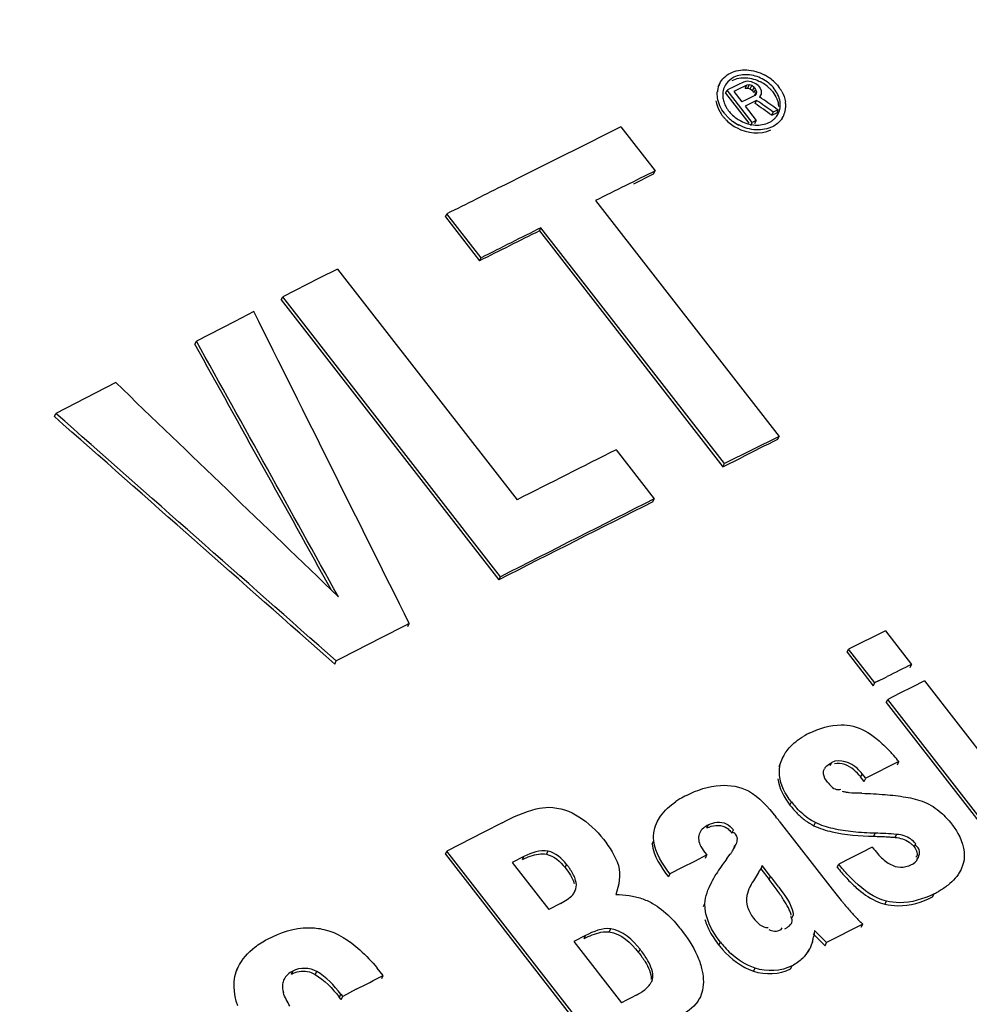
# Model space of a CAD drawing. Header units: millimetres. Extents: x 0 to 594, y 0 to 420.
# Tile 41 of 48: x 538.88 to 542.2, y 141.96 to 145.4. Entities that reach past the tile are written whole.
import ezdxf

# ---------------------------------------------------------------- set-up
doc = ezdxf.new("R2010")
doc.units = ezdxf.units.MM
doc.header["$LTSCALE"] = 32.67
doc.layers.get('0').update_dxf_attribs({"linetype": 'CONTINUOUS'})

msp = doc.modelspace()

# ---------------------------------------------------------------- linework, layer by layer
at = {"color": 7, "linetype": 'CONTINUOUS'}
for p, q in [((541.3181, 145.1683), (541.3235, 145.179)), ((541.3873, 145.1742), (541.3684, 145.165)), ((541.4179, 145.1727), (541.3846, 145.1564)), ((541.4062, 145.1835), (541.3873, 145.1742)), ((541.4199, 145.1869), (541.4062, 145.1835)), ((541.4125, 145.162), (541.4179, 145.1727)), ((541.4269, 145.1738), (541.4179, 145.1727)), ((541.435, 145.1844), (541.4199, 145.1869)), ((541.4215, 145.1631), (541.4269, 145.1738)), ((541.4353, 145.1713), (541.4269, 145.1738)), ((541.4299, 145.1606), (541.4353, 145.1713)), ((541.4495, 145.1782), (541.435, 145.1844)), ((541.4433, 145.1653), (541.4353, 145.1713)), ((541.4575, 145.1722), (541.4495, 145.1782)), ((541.4575, 145.1722), (541.465, 145.1626)), ((541.344, 145.145), (541.3494, 145.1557)), ((541.344, 145.145), (541.4257, 145.0399)), ((541.3578, 145.1598), (541.3494, 145.1557)), ((541.4371, 145.0428), (541.3494, 145.1557)), ((541.3684, 145.165), (541.3578, 145.1598)), ((541.3846, 145.1564), (541.373, 145.1506)), ((541.373, 145.1506), (541.401, 145.1146)), ((541.4125, 145.162), (541.4215, 145.1631)), ((541.4215, 145.1631), (541.4299, 145.1606)), ((541.4299, 145.1606), (541.4379, 145.1546)), ((541.4459, 145.1367), (541.4324, 145.1301)), ((541.4379, 145.1546), (541.4433, 145.1653)), ((541.4435, 145.1474), (541.4379, 145.1546)), ((541.4433, 145.1653), (541.4489, 145.1581)), ((541.4435, 145.1474), (541.4489, 145.1581)), ((541.4511, 145.1426), (541.4459, 145.1367)), ((541.4467, 145.139), (541.4521, 145.1497)), ((541.4489, 145.1581), (541.4521, 145.1497)), ((541.4521, 145.1497), (541.4511, 145.1426)), ((541.4686, 145.1412), (541.4628, 145.1317)), ((541.4632, 145.1305), (541.4686, 145.1412)), ((541.465, 145.1626), (541.4682, 145.1542)), ((541.4682, 145.1542), (541.4686, 145.1412)), ((541.4159, 145.122), (541.401, 145.1146)), ((541.4238, 145.1059), (541.4121, 145.1002)), ((541.4121, 145.1002), (541.4513, 145.0498)), ((541.4324, 145.1301), (541.4159, 145.122)), ((541.4403, 145.114), (541.4238, 145.1059)), ((541.4524, 145.12), (541.4403, 145.114)), ((541.447, 145.1093), (541.4524, 145.12)), ((541.5051, 145.0682), (541.5105, 145.0788)), ((541.5051, 145.0682), (541.5229, 145.0769)), ((541.5271, 145.087), (541.5105, 145.0788)), ((541.5197, 145.0921), (541.5271, 145.087)), ((541.5242, 145.0745), (541.5271, 145.087)), ((541.5402, 145.0535), (541.5456, 145.0642)), ((541.4317, 145.0322), (541.4371, 145.0428)), ((541.4513, 145.0498), (541.4371, 145.0428)), ((541.4459, 145.0391), (541.4513, 145.0498)), ((540.9787, 145.0269), (540.805, 144.9407)), ((540.9787, 145.0269), (541.0981, 144.8734)), ((540.805, 144.9407), (540.7964, 144.9364)), ((541.0235, 144.8287), (541.0927, 144.8627)), ((541.0927, 144.8627), (541.0981, 144.8734)), ((540.8898, 144.7699), (541.5307, 143.9458)), ((540.3655, 144.7129), (540.3709, 144.7236)), ((540.4903, 144.57), (540.3709, 144.7236)), ((540.3655, 144.7129), (540.4849, 144.5593)), ((540.6939, 144.6641), (540.6993, 144.6748)), ((540.6939, 144.6641), (541.3347, 143.84)), ((541.3401, 143.8507), (540.6993, 144.6748)), ((540.4849, 144.5593), (540.4903, 144.57)), ((539.9889, 144.5306), (539.9251, 144.4982)), ((539.9889, 144.5306), (540.6159, 143.7244)), ((539.9251, 144.4982), (539.7972, 144.4331)), ((539.7918, 144.4225), (539.7972, 144.4331)), ((539.7918, 144.4225), (540.5521, 143.4448)), ((540.5575, 143.4554), (539.7972, 144.4331)), ((539.6966, 144.3818), (539.6298, 144.3476)), ((539.6298, 144.3476), (539.4959, 144.279)), ((539.4905, 144.2683), (539.4959, 144.279)), ((539.2143, 144.1339), (539.1447, 144.098)), ((539.1447, 144.098), (539.0055, 144.0258)), ((539.0001, 144.0152), (539.0055, 144.0258)), ((541.5307, 143.9458), (541.3401, 143.8507)), ((541.5252, 143.9351), (541.5307, 143.9458)), ((540.9614, 143.8991), (541.0948, 143.7276)), ((541.3347, 143.84), (541.3981, 143.8715)), ((541.3347, 143.84), (541.3401, 143.8507)), ((541.0894, 143.7169), (541.0948, 143.7276)), ((540.5521, 143.4448), (540.5575, 143.4554)), ((540.2338, 143.2819), (540.2392, 143.2926)), ((541.9022, 143.2668), (541.7738, 143.2026)), ((541.9022, 143.2668), (541.9935, 143.1494)), ((541.7684, 143.1919), (541.7738, 143.2026)), ((541.7684, 143.1919), (541.8596, 143.0745)), ((541.8651, 143.0852), (541.7738, 143.2026)), ((539.979, 143.1507), (539.9844, 143.1613)), ((541.9881, 143.1388), (541.9935, 143.1494)), ((541.8596, 143.0745), (541.8651, 143.0852)), ((541.9958, 143.0701), (541.953, 143.0487)), ((542.0385, 143.0914), (541.9958, 143.0701)), ((542.0385, 143.0914), (542.4531, 142.5584)), ((541.953, 143.0487), (541.9101, 143.0272)), ((541.9047, 143.0166), (541.9101, 143.0272)), ((541.9047, 143.0166), (542.3192, 142.4835)), ((542.3246, 142.4942), (541.9101, 143.0272)), ((541.5361, 142.8039), (541.5453, 142.8274)), ((541.5453, 142.8274), (541.5399, 142.8167)), ((541.9494, 142.8097), (541.8336, 142.7515)), ((541.944, 142.799), (541.9494, 142.8097)), ((541.8336, 142.7515), (541.8211, 142.7667)), ((541.8282, 142.7408), (541.8157, 142.756)), ((541.8281, 142.7408), (541.8336, 142.7515)), ((540.5641, 142.5963), (540.4997, 142.5631)), ((541.1063, 142.6011), (541.1009, 142.5904)), ((541.1062, 142.6011), (541.1166, 142.6186)), ((541.5312, 142.602), (541.716, 142.3645)), ((540.4997, 142.5631), (540.371, 142.4966)), ((541.3737, 142.5067), (541.3791, 142.5174)), ((540.3656, 142.4859), (540.371, 142.4966)), ((540.3656, 142.4859), (540.9211, 141.7714)), ((540.9266, 141.7821), (540.371, 142.4966)), ((541.2789, 142.4835), (541.2357, 142.4613)), ((541.2709, 142.4937), (541.2789, 142.4835)), ((541.2735, 142.4728), (541.2789, 142.4835)), ((541.3488, 142.4707), (541.3605, 142.4859)), ((541.8173, 142.4914), (541.7782, 142.4716)), ((541.8565, 142.5111), (541.8173, 142.4914)), ((541.8565, 142.5111), (541.8619, 142.5041)), ((540.6399, 142.4782), (540.5991, 142.4572)), ((540.5991, 142.4572), (540.7268, 142.2931)), ((541.2357, 142.4613), (541.1928, 142.4396)), ((541.7336, 142.4411), (541.739, 142.4517)), ((541.7782, 142.4716), (541.739, 142.4517)), ((542.0162, 142.4722), (542.0194, 142.4809)), ((542.1743, 142.4541), (542.1653, 142.4306)), ((541.1496, 142.4174), (541.1442, 142.4067)), ((541.1928, 142.4396), (541.1496, 142.4174)), ((541.4723, 142.4462), (541.4669, 142.4355)), ((541.4669, 142.4355), (541.496, 142.3981)), ((541.5014, 142.4088), (541.4723, 142.4462)), ((542.1599, 142.4199), (542.1653, 142.4306)), ((541.2943, 142.3872), (541.2889, 142.3765)), ((541.4339, 142.3809), (541.4291, 142.3723)), ((540.8179, 142.3567), (540.8213, 142.3647)), ((540.768, 142.3143), (540.7268, 142.2931)), ((541.6494, 142.2086), (541.6913, 142.1666)), ((541.6548, 142.2192), (541.6517, 142.2001)), ((541.6967, 142.1773), (541.6548, 142.2192)), ((541.8234, 142.2416), (541.6967, 142.1773)), ((541.818, 142.2309), (541.8234, 142.2416)), ((540.8552, 142.2021), (540.814, 142.1808)), ((540.814, 142.1808), (540.9802, 141.9672)), ((541.6913, 142.1666), (541.6967, 142.1773)), ((541.6325, 142.1454), (541.6379, 142.1561)), ((539.6359, 142.0806), (539.6414, 142.0912)), ((540.1483, 142.0629), (540.1269, 142.0886)), ((540.1429, 142.0522), (540.1483, 142.0629)), ((540.0542, 142.0142), (540.0067, 141.9889)), ((540.0013, 141.9782), (539.9948, 141.9866)), ((540.0002, 141.9973), (540.0067, 141.9889)), ((540.0013, 141.9782), (540.0067, 141.9889)), ((540.9974, 141.9761), (540.9802, 141.9671)), ((541.0147, 141.9849), (540.9974, 141.9761)), ((541.0319, 141.9938), (541.0147, 141.9849)), ((541.2468, 141.9703), (541.2522, 141.981))]:
    msp.add_line(p, q, dxfattribs=at)
at = {"color": 9, "linetype": 'CONTINUOUS'}
for p, q in [((541.5307, 142.7932), (541.5361, 142.8039)), ((541.7097, 142.7963), (541.7151, 142.807)), ((541.8211, 142.7667), (541.8157, 142.756)), ((541.5688, 142.6581), (541.5742, 142.6687)), ((541.2789, 142.578), (541.2843, 142.5887)), ((541.6527, 142.5858), (541.6582, 142.5965)), ((541.3659, 142.5603), (541.3713, 142.571)), ((541.8615, 142.5489), (541.8669, 142.5596)), ((541.936, 142.5449), (541.9414, 142.5556)), ((541.0875, 142.5227), (541.0929, 142.5334)), ((542.0029, 142.5119), (542.0083, 142.5226)), ((540.7186, 142.486), (540.7241, 142.4967)), ((540.6345, 142.4675), (540.6399, 142.4782)), ((540.7836, 142.4395), (540.789, 142.4502)), ((542.014, 142.4702), (542.0194, 142.4809)), ((541.4571, 142.4181), (541.4626, 142.4288)), ((541.4339, 142.3809), (541.4285, 142.3703)), ((541.496, 142.3981), (541.5014, 142.4088)), ((540.8159, 142.354), (540.8213, 142.3647)), ((542.0672, 142.3374), (542.0726, 142.348)), ((541.2666, 142.3033), (541.272, 142.314)), ((541.9004, 142.3118), (541.9058, 142.3224)), ((541.5746, 142.2619), (541.58, 142.2726)), ((540.9375, 142.2147), (540.9429, 142.2254)), ((540.8498, 142.1914), (540.8552, 142.2021)), ((541.3205, 142.1688), (541.3259, 142.1795)), ((541.04, 142.1433), (541.0454, 142.154)), ((539.8275, 142.0674), (539.8329, 142.0781)), ((539.9105, 142.0661), (539.9159, 142.0768)), ((541.4414, 142.0777), (541.4468, 142.0884)), ((541.5711, 142.0858), (541.5765, 142.0965)), ((541.0845, 142.0491), (541.0899, 142.0597)), ((540.0002, 141.9973), (539.9948, 141.9866))]:
    msp.add_line(p, q, dxfattribs=at)
at = {"color": 7, "linetype": 'CONTINUOUS'}
msp.add_lwpolyline([(541.4723, 142.4462), (541.4691, 142.4403), (541.4659, 142.4345), (541.4626, 142.4288)], dxfattribs=at)
for centre, radius, start, end in [((541.406, 145.0689), 0.1582, 56.062, 62.4724), ((541.3933, 145.1436), 0.0783, 153.1811, 167.0314), ((541.3988, 145.1406), 0.0646, 144.8183, 153.1108), ((541.4054, 145.0671), 0.1324, 57.4752, 62.4846), ((541.4048, 145.0661), 0.1335, 48.5681, 57.4981), ((541.4058, 145.0684), 0.1587, 48.5672, 56.0903), ((541.4275, 145.0888), 0.1288, 28.5965, 37.8995), ((541.3979, 145.1425), 0.083, 166.9885, 175.0814), ((541.4164, 145.1398), 0.0824, 188.3283, 193.9562), ((541.424, 145.1417), 0.0902, 193.9529, 199.4422), ((541.4622, 145.1006), 0.0919, 3.7309, 8.5345), ((541.4667, 145.1009), 0.0874, 354.7778, 3.7642), ((541.4359, 145.1434), 0.1287, 209.1109, 217.8941), ((541.4409, 145.1493), 0.1088, 212.0301, 217.8779), ((541.469, 145.1034), 0.066, 319.9516, 326.7802), ((541.4706, 145.1024), 0.0642, 326.7861, 333.1197), ((541.4771, 145.0989), 0.0768, 323.633, 339.7872), ((541.4747, 145.0997), 0.0793, 339.7974, 347.4847), ((541.4713, 145.1005), 0.0828, 347.486, 354.7581), ((541.4615, 145.1726), 0.1561, 226.6721, 233.4126), ((541.463, 145.1745), 0.1585, 233.3727, 242.532), ((541.4625, 145.1108), 0.076, 295.8457, 304.5554), ((591.3895, 43.2594), 113.5688, 116.45431, 116.579811), ((591.1198, 43.8875), 112.6957, 116.350789, 116.469034), ((591.8273, 42.3844), 114.5472, 116.579793, 116.693364), ((591.935, 42.2326), 114.5333, 116.576404, 116.693368), ((591.9404, 42.2433), 114.5333, 116.576404, 116.693368), ((564.8204, 97.2065), 52.2133, 116.4972, 116.65315), ((593.093, 40.309), 115.9681, 116.713779, 116.905062), ((593.4224, 39.7494), 116.4029, 116.714082, 117.010535), ((593.417, 39.7387), 116.4029, 116.714082, 117.010535), ((594.8968, 36.8637), 119.6434, 117.183211, 117.320481), ((562.6975, 101.7253), 46.31, 116.55613, 116.67468), ((538.1504, 150.6174), 8.3983, 296.35038, 296.57711), ((543.9284, 138.9632), 4.6096, 116.4104, 116.5908), ((541.7793, 142.6246), 0.3184, 116.6836, 120.6333), ((541.6685, 142.7649), 0.1382, 145.1102, 153.125), ((541.4661, 142.4216), 0.6197, 42.6068, 43.8946), ((541.4143, 142.3738), 0.6902, 41.4459, 42.612), ((541.336, 142.3051), 0.7942, 39.4411, 41.4209), ((541.7215, 142.7689), 0.0357, 142.9865, 154.4877), ((541.6377, 142.6164), 0.2371, 39.327, 45.3694), ((541.3762, 142.3594), 0.3728, 116.9117, 120.9241), ((541.3445, 142.4127), 0.3109, 120.9664, 124.0553), ((541.845, 142.8789), 0.3428, 217.8159, 221.4633), ((540.7429, 141.9894), 0.9984, 37.8493, 38.9497), ((541.86, 142.0701), 0.6493, 144.2052, 144.9614), ((541.9462, 142.0074), 0.756, 142.2049, 144.1696), ((541.7839, 142.1228), 0.5568, 144.9063, 148.0988), ((541.9576, 142.5178), 0.0767, 282.2391, 288.8988), ((540.4064, 141.5503), 1.3806, 36.8657, 37.8871), ((540.4118, 141.561), 1.3806, 36.8656, 37.8871), ((540.6687, 141.7533), 1.0597, 35.6536, 36.8787), ((543.1061, 143.4433), 1.7597, 217.8131, 219.6972), ((541.9208, 142.6499), 0.3379, 296.7073, 299.829), ((541.0479, 142.011), 0.5907, 32.3716, 34.2242), ((542.8372, 143.2217), 1.4112, 219.7504, 220.225), ((542.6379, 143.0517), 1.1492, 220.1706, 222.2765), ((542.4668, 142.8973), 0.9188, 222.3263, 223.1581), ((541.6049, 142.3961), 0.3532, 217.8267, 221.6711), ((541.495, 142.2244), 0.1586, 343.8996, 348.2049), ((541.4838, 142.2268), 0.17, 348.1886, 350.9672), ((541.6029, 142.3882), 0.3576, 217.8408, 220.9461), ((541.5699, 142.3648), 0.3063, 221.6442, 227.4134), ((541.5229, 142.2144), 0.1289, 319.2124, 333.092), ((541.5237, 142.2139), 0.128, 314.0297, 319.1719), ((539.8487, 142.0253), 0.0526, 153.246, 172.4558), ((525.6112, 169.986), 31.4805, 297.3092, 297.50201), ((541.0357, 142.0632), 0.0547, 333.3674, 340.8349)]:
    msp.add_arc(centre, radius, start, end, dxfattribs=at)
for centre, major_axis, ratio, start_param, end_param in [((522.6786, 117.7561), (127.7901, -89.143), 0.213077, 1.571995, 1.57244), ((522.6401, 117.7879), (130.0962, -92.1507), 0.208032, 1.573143, 1.573589), ((522.6455, 117.7985), (130.0962, -92.1507), 0.208032, 7.856328, 7.856775), ((523.3649, 116.8734), (-105.7992, 216.6399), 0.111234, -1.502993, -1.497933), ((521.9817, 118.6522), (-149.4504, 271.7698), 0.089387, -1.528888, -1.52559), ((521.9763, 118.6416), (-149.4504, 271.7698), 0.089387, -1.528763, -1.52559), ((529.438, 109.0636), (239.3843, -232.6396), 0.095886, 1.619802, 1.623038), ((529.1129, 109.464), (192.4878, -172.5231), 0.125298, 1.626503, 1.631563), ((529.1183, 109.4747), (192.4878, -172.5231), 0.125298, 7.909688, 7.914749), ((526.5079, 112.8316), (29.9991, 52.6391), 0.032758, 0.992457, 0.993556)]:
    msp.add_ellipse(centre, major_axis=major_axis, ratio=ratio, start_param=start_param, end_param=end_param, dxfattribs=at)
at = {"color": 9, "linetype": 'CONTINUOUS'}
for points, knots in [([(543.5543, 148.5828), (542.7595, 148.2343), (539.4405, 146.7188), (536.2079, 145.0172), (533.7908, 143.6427)], [0, 0, 0, 0, 0.237863, 1, 1, 1, 1]), ([(533.8157, 143.5696), (534.6458, 144.0416), (537.8397, 145.8098), (541.1172, 147.4302), (543.5863, 148.5121)], [0, 0, 0, 0, 0.261587, 1, 1, 1, 1])]:
    msp.add_open_spline(points, degree=3, knots=knots, dxfattribs=at)
at = {"color": 7, "linetype": 'CONTINUOUS'}
for points, knots in [([(543.66, 148.1599), (542.8788, 147.8093), (539.6125, 146.2929), (536.4211, 144.6178), (534.0271, 143.2754)], [0, 0, 0, 0, 0.237798, 1, 1, 1, 1]), ([(541.4932, 145.1662), (541.496, 145.1637), (541.5014, 145.1585), (541.5063, 145.1528), (541.5086, 145.1499)], [0, 0, 0, 0, 0.505665, 1, 1, 1, 1]), ([(541.3159, 145.1288), (541.3154, 145.1323), (541.3148, 145.1392), (541.3149, 145.1462), (541.3152, 145.1496)], [0, 0, 0, 0, 0.505598, 1, 1, 1, 1]), ([(541.3389, 145.1117), (541.3401, 145.1082), (541.343, 145.1013), (541.3466, 145.0948), (541.3486, 145.0916)], [0, 0, 0, 0, 0.494386, 1, 1, 1, 1]), ([(541.3344, 145.0644), (541.3363, 145.0619), (541.3404, 145.0571), (541.3447, 145.0525), (541.347, 145.0503)], [0, 0, 0, 0, 0.495655, 1, 1, 1, 1]), ([(541.3544, 145.0591), (541.3517, 145.0616), (541.3467, 145.0667), (541.342, 145.0722), (541.3398, 145.0751)], [0, 0, 0, 0, 0.504839, 1, 1, 1, 1]), ([(541.355, 145.0825), (541.3565, 145.0805), (541.3597, 145.0767), (541.3632, 145.073), (541.365, 145.0712)], [0, 0, 0, 0, 0.495823, 1, 1, 1, 1]), ([(541.5056, 145.0483), (541.5082, 145.0501), (541.5132, 145.054), (541.5175, 145.0585), (541.5196, 145.0609)], [0, 0, 0, 0, 0.504253, 1, 1, 1, 1]), ([(541.6363, 142.9091), (541.6706, 142.9264), (541.7232, 142.9424), (541.7756, 142.9365), (541.7892, 142.9334)], [0, 0, 0, 0, 0.733674, 1, 1, 1, 1]), ([(541.6862, 142.7661), (541.6858, 142.7692), (541.686, 142.7755), (541.688, 142.7815), (541.6893, 142.7842)], [0, 0, 0, 0, 0.504274, 1, 1, 1, 1]), ([(541.7317, 142.7126), (541.7341, 142.712), (541.7393, 142.7116), (541.7444, 142.7128), (541.7469, 142.7137)], [0, 0, 0, 0, 0.478722, 1, 1, 1, 1]), ([(541.7517, 142.7061), (541.7553, 142.7053), (541.7627, 142.7038), (541.7701, 142.7026), (541.7739, 142.7021)], [0, 0, 0, 0, 0.501077, 1, 1, 1, 1]), ([(540.5641, 142.5963), (540.602, 142.6159), (540.6548, 142.6406), (540.7123, 142.6504), (540.7272, 142.6502)], [0, 0, 0, 0, 0.739914, 1, 1, 1, 1]), ([(542.1333, 142.5919), (542.1414, 142.5815), (542.1692, 142.542), (542.1835, 142.4884), (542.1743, 142.4541)], [0, 0, 0, 0, 0.271408, 1, 1, 1, 1]), ([(541.3414, 142.5816), (541.344, 142.5803), (541.3491, 142.5772), (541.3537, 142.5734), (541.3558, 142.5714)], [0, 0, 0, 0, 0.500483, 1, 1, 1, 1]), ([(541.3558, 142.5714), (541.3577, 142.5697), (541.3612, 142.5661), (541.3644, 142.5622), (541.3659, 142.5603)], [0, 0, 0, 0, 0.505542, 1, 1, 1, 1]), ([(541.3814, 142.5532), (541.3799, 142.5551), (541.3758, 142.5588), (541.371, 142.5613), (541.3682, 142.5624)], [0, 0, 0, 0, 0.448847, 1, 1, 1, 1]), ([(541.3704, 142.5016), (541.3717, 142.5042), (541.374, 142.5097), (541.3755, 142.5153), (541.3761, 142.5183)], [0, 0, 0, 0, 0.494462, 1, 1, 1, 1]), ([(541.9114, 142.5469), (541.9155, 142.5466), (541.9237, 142.5461), (541.9319, 142.5454), (541.936, 142.5449)], [0, 0, 0, 0, 0.499137, 1, 1, 1, 1]), ([(541.985, 142.5283), (541.9884, 142.526), (541.9948, 142.521), (542.0004, 142.515), (542.0029, 142.5119)], [0, 0, 0, 0, 0.509212, 1, 1, 1, 1]), ([(541.3605, 142.4859), (541.3624, 142.4884), (541.3659, 142.4935), (541.369, 142.4989), (541.3704, 142.5016)], [0, 0, 0, 0, 0.501201, 1, 1, 1, 1]), ([(542.0168, 142.5088), (542.0155, 142.5104), (542.0122, 142.5135), (542.0082, 142.5157), (542.006, 142.5167)], [0, 0, 0, 0, 0.45976, 1, 1, 1, 1]), ([(540.8028, 142.4309), (540.8006, 142.4342), (540.7962, 142.4408), (540.7914, 142.4471), (540.789, 142.4502)], [0, 0, 0, 0, 0.498189, 1, 1, 1, 1]), ([(541.9824, 142.4452), (541.9839, 142.4457), (541.9868, 142.4468), (541.9896, 142.4481), (541.991, 142.4488)], [0, 0, 0, 0, 0.506864, 1, 1, 1, 1]), ([(540.8101, 142.3448), (540.8117, 142.3466), (540.8146, 142.3504), (540.8171, 142.3544), (540.8181, 142.3566)], [0, 0, 0, 0, 0.501821, 1, 1, 1, 1]), ([(542.0726, 142.348), (542.0353, 142.3292), (541.9777, 142.3117), (541.9206, 142.3189), (541.9058, 142.3224)], [0, 0, 0, 0, 0.733332, 1, 1, 1, 1]), ([(541.9004, 142.3118), (541.9152, 142.3082), (541.9723, 142.301), (542.0299, 142.3185), (542.0672, 142.3374)], [0, 0, 0, 0, 0.266671, 1, 1, 1, 1]), ([(541.5693, 142.2852), (541.5684, 142.2875), (541.5665, 142.2919), (541.5644, 142.2962), (541.5634, 142.2983)], [0, 0, 0, 0, 0.499346, 1, 1, 1, 1]), ([(541.5734, 142.273), (541.5729, 142.2751), (541.5716, 142.2792), (541.5701, 142.2832), (541.5693, 142.2852)], [0, 0, 0, 0, 0.495302, 1, 1, 1, 1]), ([(541.5796, 142.2799), (541.5798, 142.2787), (541.58, 142.2763), (541.5801, 142.2738), (541.58, 142.2726)], [0, 0, 0, 0, 0.504437, 1, 1, 1, 1]), ([(541.5673, 142.2365), (541.569, 142.2381), (541.5723, 142.2415), (541.5746, 142.2457), (541.5753, 142.2478)], [0, 0, 0, 0, 0.512672, 1, 1, 1, 1]), ([(541.5753, 142.2478), (541.5764, 142.2509), (541.5769, 142.2586), (541.5735, 142.2655), (541.5711, 142.2689)], [0, 0, 0, 0, 0.441157, 1, 1, 1, 1]), ([(539.7447, 142.1898), (539.7885, 142.2128), (539.8559, 142.2349), (539.9235, 142.2275), (539.9408, 142.2235)], [0, 0, 0, 0, 0.735255, 1, 1, 1, 1]), ([(541.495, 142.2227), (541.4981, 142.2217), (541.5045, 142.2196), (541.5111, 142.2182), (541.5144, 142.2177)], [0, 0, 0, 0, 0.496433, 1, 1, 1, 1]), ([(541.5507, 142.2256), (541.5536, 142.2271), (541.5594, 142.2304), (541.5648, 142.2343), (541.5673, 142.2365)], [0, 0, 0, 0, 0.49929, 1, 1, 1, 1]), ([(541.0798, 142.0309), (541.0807, 142.0322), (541.0824, 142.0347), (541.0838, 142.0374), (541.0845, 142.0387)], [0, 0, 0, 0, 0.500017, 1, 1, 1, 1]), ([(541.0873, 142.0453), (541.0881, 142.0476), (541.0894, 142.0524), (541.0899, 142.0573), (541.0899, 142.0597)], [0, 0, 0, 0, 0.498001, 1, 1, 1, 1]), ([(541.0319, 141.9938), (541.0353, 141.9956), (541.0419, 141.9992), (541.0484, 142.0031), (541.0515, 142.0052)], [0, 0, 0, 0, 0.502031, 1, 1, 1, 1]), ([(541.2522, 141.981), (541.2386, 141.9559), (541.1886, 141.9201), (541.1388, 141.8917), (541.1125, 141.8782)], [0, 0, 0, 0, 0.49049, 1, 1, 1, 1])]:
    msp.add_open_spline(points, degree=3, knots=knots, dxfattribs=at)
for points in [[(541.3235, 145.179), (541.3314, 145.1945), (541.3454, 145.2077), (541.3611, 145.2154)], [(541.3734, 145.2007), (541.3627, 145.1955), (541.3529, 145.1875), (541.3461, 145.1778)], [(541.3611, 145.2154), (541.3783, 145.224), (541.3986, 145.2272), (541.4178, 145.2262)], [(541.4213, 145.2094), (541.4051, 145.2104), (541.388, 145.2078), (541.3734, 145.2007)], [(541.4178, 145.2262), (541.439, 145.2251), (541.4603, 145.219), (541.4791, 145.2092)], [(541.4722, 145.195), (541.4566, 145.2032), (541.4389, 145.2084), (541.4213, 145.2094)], [(541.3412, 145.1698), (541.3349, 145.1572), (541.3328, 145.1419), (541.3349, 145.1279)], [(541.3674, 145.1897), (541.3819, 145.1969), (541.3989, 145.1996), (541.4151, 145.1988)], [(541.4151, 145.1988), (541.4329, 145.1979), (541.4508, 145.1927), (541.4666, 145.1845)], [(541.514, 145.1605), (541.5029, 145.1748), (541.4882, 145.1866), (541.4722, 145.195)], [(541.5108, 145.1874), (541.5175, 145.1815), (541.5237, 145.175), (541.5291, 145.1679)], [(541.5086, 145.1499), (541.5198, 145.1354), (541.5287, 145.1171), (541.5286, 145.0989)], [(541.5342, 145.1152), (541.5318, 145.1315), (541.5242, 145.1475), (541.514, 145.1605)], [(541.5406, 145.1505), (541.5467, 145.1393), (541.5512, 145.1269), (541.5531, 145.1143)], [(541.3105, 145.1184), (541.3124, 145.1053), (541.3171, 145.0924), (541.3235, 145.0808)], [(541.3398, 145.0751), (541.3278, 145.0905), (541.3188, 145.1094), (541.3159, 145.1288)], [(541.5278, 145.0733), (541.5342, 145.0859), (541.5362, 145.1012), (541.5342, 145.1152)], [(541.365, 145.0712), (541.3743, 145.062), (541.3852, 145.0541), (541.3968, 145.0481)], [(541.347, 145.0503), (541.3579, 145.0396), (541.3706, 145.0305), (541.3842, 145.0234)], [(541.4512, 145.0169), (541.43, 145.018), (541.4087, 145.0241), (541.3899, 145.0339)], [(541.3968, 145.0481), (541.4124, 145.0399), (541.4301, 145.0347), (541.4478, 145.0337)], [(541.4478, 145.0337), (541.464, 145.0328), (541.481, 145.0354), (541.4956, 145.0425)], [(541.5389, 145.0534), (541.531, 145.0426), (541.52, 145.0337), (541.508, 145.0277)], [(541.3842, 145.0234), (541.419, 145.0052), (541.4665, 144.9996), (541.5019, 145.0167)], [(541.508, 145.0277), (541.4907, 145.0192), (541.4705, 145.0159), (541.4512, 145.0169)], [(541.7892, 142.9334), (541.8182, 142.9268), (541.8449, 142.9105), (541.8682, 142.892)], [(541.5888, 142.8792), (541.5977, 142.8864), (541.6072, 142.8928), (541.617, 142.8986)], [(541.5552, 142.844), (541.5645, 142.8573), (541.5761, 142.8691), (541.5888, 142.8792)], [(541.8682, 142.892), (541.884, 142.8795), (541.8987, 142.8657), (541.9127, 142.8512)], [(541.5323, 142.7614), (541.531, 142.7755), (541.5322, 142.7902), (541.5361, 142.8039)], [(541.693, 142.7904), (541.6985, 142.7977), (541.7069, 142.8028), (541.7151, 142.807)], [(541.8043, 142.7851), (541.7825, 142.8066), (541.7424, 142.8207), (541.7151, 142.807)], [(541.7916, 142.7812), (541.7739, 142.7964), (541.7472, 142.8078), (541.7246, 142.802)], [(541.5742, 142.6687), (541.5534, 142.6955), (541.5356, 142.7276), (541.5323, 142.7614)], [(541.6998, 142.7381), (541.6935, 142.7463), (541.6875, 142.7558), (541.6862, 142.7661)], [(541.8158, 142.756), (541.8084, 142.765), (541.8004, 142.7736), (541.7916, 142.7812)], [(541.2074, 142.6919), (541.2441, 142.7105), (541.2849, 142.7246), (541.326, 142.7267)], [(541.326, 142.7267), (541.3593, 142.7284), (541.3946, 142.723), (541.424, 142.7073)], [(541.527, 142.75), (541.5304, 142.7165), (541.5481, 142.6846), (541.5688, 142.6581)], [(541.6998, 142.7381), (541.7082, 142.7273), (541.7184, 142.7154), (541.7317, 142.7126)], [(541.424, 142.7073), (541.4626, 142.6866), (541.4918, 142.651), (541.5193, 142.617)], [(541.7739, 142.7021), (541.7889, 142.7), (541.8043, 142.6993), (541.8194, 142.701)], [(541.8201, 142.699), (541.8471, 142.6982), (541.8741, 142.6968), (541.9009, 142.6946)], [(541.9009, 142.6946), (541.9252, 142.6926), (541.9494, 142.6898), (541.9734, 142.6857)], [(541.1166, 142.6186), (541.1305, 142.6392), (541.1499, 142.6563), (541.1705, 142.6702)], [(541.5688, 142.6581), (541.5768, 142.6477), (541.5854, 142.6378), (541.5946, 142.6286)], [(541.9734, 142.6857), (541.9956, 142.682), (542.0178, 142.677), (542.0387, 142.6685)], [(542.0387, 142.6685), (542.06, 142.6597), (542.0797, 142.6466), (542.0969, 142.6313)], [(540.7272, 142.6502), (540.7639, 142.6497), (540.8013, 142.6369), (540.832, 142.6169)], [(541.6075, 142.632), (541.6007, 142.6383), (541.5943, 142.645), (541.5881, 142.6519)], [(541.5946, 142.6286), (541.6033, 142.6199), (541.6125, 142.6117), (541.6224, 142.6044)], [(541.6582, 142.5965), (541.6397, 142.6056), (541.6226, 142.618), (541.6075, 142.632)], [(542.0969, 142.6313), (542.1102, 142.6194), (542.1223, 142.606), (542.1333, 142.5919)], [(540.832, 142.6169), (540.8644, 142.5958), (540.8935, 142.5688), (540.9172, 142.5383)], [(541.0929, 142.5334), (541.0906, 142.5563), (541.0959, 142.5806), (541.1063, 142.6011)], [(541.2843, 142.5887), (541.2721, 142.5825), (541.2595, 142.5737), (541.2537, 142.5612)], [(541.2789, 142.578), (541.2975, 142.5875), (541.3227, 142.591), (541.3414, 142.5816)], [(541.2843, 142.5887), (541.3026, 142.598), (541.3272, 142.6018), (541.3457, 142.5929)], [(541.3457, 142.5929), (541.3558, 142.5881), (541.3644, 142.5799), (541.3713, 142.571)], [(541.6224, 142.6044), (541.632, 142.5974), (541.6421, 142.591), (541.6527, 142.5858)], [(541.7196, 142.5755), (541.6985, 142.5803), (541.6775, 142.5869), (541.6582, 142.5965)], [(541.2537, 142.5612), (541.248, 142.5489), (541.249, 142.5331), (541.2543, 142.5205)], [(541.3791, 142.5174), (541.3845, 142.5281), (541.3887, 142.5438), (541.3814, 142.5532)], [(541.6527, 142.5858), (541.6726, 142.5759), (541.6941, 142.5693), (541.7157, 142.5644)], [(541.7157, 142.5644), (541.7634, 142.5535), (541.8126, 142.5501), (541.8615, 142.5489)], [(541.7893, 142.5643), (541.7659, 142.5667), (541.7425, 142.5701), (541.7196, 142.5755)], [(541.8669, 142.5596), (541.841, 142.5602), (541.8151, 142.5616), (541.7893, 142.5643)], [(541.9414, 142.5556), (541.9167, 142.5581), (541.8917, 142.5589), (541.8669, 142.5596)], [(541.9675, 142.5503), (541.9591, 142.5531), (541.9502, 142.5547), (541.9414, 142.5556)], [(540.9172, 142.5383), (540.9388, 142.5106), (540.9592, 142.4804), (540.9695, 142.4468)], [(541.0875, 142.5227), (541.0917, 142.4799), (541.1187, 142.4414), (541.1442, 142.4067)], [(541.1496, 142.4174), (541.1241, 142.452), (541.0972, 142.4906), (541.0929, 142.5334)], [(541.2543, 142.5205), (541.2583, 142.5108), (541.2645, 142.502), (541.2709, 142.4937)], [(541.8615, 142.5489), (541.8781, 142.5485), (541.8948, 142.5479), (541.9114, 142.5469)], [(541.936, 142.5449), (541.9531, 142.5432), (541.9707, 142.538), (541.985, 142.5283)], [(542.0083, 142.5226), (541.9982, 142.5356), (541.9831, 142.5453), (541.9675, 142.5503)], [(540.6345, 142.4675), (540.6522, 142.4766), (540.6713, 142.4844), (540.6911, 142.4868)], [(540.7241, 142.4967), (540.6959, 142.5027), (540.6654, 142.4913), (540.6399, 142.4782)], [(540.6911, 142.4868), (540.7002, 142.4879), (540.7097, 142.4879), (540.7186, 142.486)], [(540.7186, 142.486), (540.7447, 142.4804), (540.7672, 142.4605), (540.7836, 142.4395)], [(540.789, 142.4502), (540.7726, 142.4712), (540.7501, 142.4911), (540.7241, 142.4967)], [(541.8619, 142.5041), (541.8676, 142.4969), (541.8735, 142.4898), (541.8798, 142.4831)], [(541.8798, 142.4831), (541.8856, 142.4769), (541.8918, 142.471), (541.8983, 142.4655)], [(542.0029, 142.5119), (542.0103, 142.5023), (542.019, 142.4825), (542.0088, 142.4759)], [(542.0194, 142.4809), (542.0219, 142.4899), (542.0225, 142.5014), (542.0168, 142.5088)], [(541.7723, 142.4128), (541.7607, 142.4253), (541.7496, 142.4384), (541.739, 142.4517)], [(541.8983, 142.4655), (541.9097, 142.4561), (541.9226, 142.4476), (541.9368, 142.4436)], [(541.991, 142.4488), (542.0009, 142.4538), (542.0144, 142.4613), (542.0146, 142.4725)], [(540.7836, 142.4395), (540.7966, 142.4228), (540.8091, 142.4046), (540.8148, 142.3842)], [(540.8202, 142.3949), (540.8166, 142.4078), (540.8101, 142.4197), (540.8028, 142.4309)], [(540.9695, 142.4468), (540.9795, 142.4143), (540.9713, 142.3774), (540.9604, 142.3452)], [(541.2943, 142.3872), (541.2994, 142.3974), (541.3052, 142.4074), (541.3112, 142.4171)], [(541.7336, 142.4411), (541.7442, 142.4277), (541.7553, 142.4146), (541.7669, 142.4021)], [(541.9368, 142.4436), (541.9487, 142.4403), (541.9618, 142.4402), (541.9738, 142.4428)], [(542.1653, 142.4306), (542.155, 142.4102), (542.1389, 142.3926), (542.121, 142.3784)], [(540.8213, 142.3647), (540.8241, 142.3744), (540.8229, 142.3852), (540.8202, 142.3949)], [(541.272, 142.314), (541.273, 142.3395), (541.2828, 142.3644), (541.2943, 142.3872)], [(541.7669, 142.4021), (541.7776, 142.3906), (541.7888, 142.3795), (541.8005, 142.3691)], [(541.8735, 142.3339), (541.8347, 142.3519), (541.8015, 142.3815), (541.7723, 142.4128)], [(541.4291, 142.3723), (541.4242, 142.3626), (541.4204, 142.3521), (541.4187, 142.3414)], [(541.5363, 142.3432), (541.5281, 142.3552), (541.5196, 142.3669), (541.511, 142.3785)], [(541.5298, 142.371), (541.5499, 142.3428), (541.574, 142.3141), (541.5796, 142.2799)], [(541.8005, 142.3691), (541.8209, 142.3511), (541.8434, 142.3347), (541.8681, 142.3232)], [(542.121, 142.3784), (542.1109, 142.3704), (542.1, 142.3632), (542.0888, 142.3568)], [(540.768, 142.3143), (540.7834, 142.3223), (540.7988, 142.3316), (540.8101, 142.3448)], [(540.9604, 142.3452), (540.9762, 142.3451), (540.992, 142.3441), (541.0076, 142.3417)], [(541.0076, 142.3417), (541.022, 142.3396), (541.0363, 142.3363), (541.0501, 142.3316)], [(541.0501, 142.3316), (541.0633, 142.3272), (541.0762, 142.3215), (541.0882, 142.3145)], [(541.0882, 142.3145), (541.1104, 142.3016), (541.1308, 142.2854), (541.1491, 142.2674)], [(541.3259, 142.1795), (541.2962, 142.2176), (541.2699, 142.2657), (541.272, 142.314)], [(541.4187, 142.3414), (541.4165, 142.3282), (541.4173, 142.3142), (541.4211, 142.3014)], [(541.5634, 142.2983), (541.5584, 142.3083), (541.5527, 142.3178), (541.5468, 142.3272)], [(541.8681, 142.3232), (541.8785, 142.3184), (541.8893, 142.3144), (541.9004, 142.3118)], [(541.9058, 142.3224), (541.8947, 142.3251), (541.8839, 142.3291), (541.8735, 142.3339)], [(541.4211, 142.3014), (541.4252, 142.2876), (541.4326, 142.2747), (541.4414, 142.2633)], [(541.1491, 142.2674), (541.163, 142.2539), (541.1759, 142.2392), (541.1878, 142.2238)], [(541.2721, 142.2579), (541.2762, 142.2432), (541.2823, 142.2291), (541.2895, 142.2157)], [(541.4414, 142.2633), (541.4538, 142.2474), (541.4722, 142.2277), (541.4922, 142.2305)], [(541.7966, 142.2688), (541.8053, 142.2595), (541.8142, 142.2504), (541.8234, 142.2416)], [(539.9408, 142.2235), (539.988, 142.2126), (540.031, 142.1841), (540.067, 142.1517)], [(540.8498, 142.1914), (540.8685, 142.201), (540.8881, 142.2096), (540.9088, 142.2135)], [(540.9429, 142.2254), (540.9129, 142.2296), (540.8821, 142.2159), (540.8552, 142.2021)], [(540.9088, 142.2135), (540.9182, 142.2153), (540.928, 142.216), (540.9375, 142.2147)], [(540.9375, 142.2147), (540.9787, 142.209), (541.0145, 142.1762), (541.04, 142.1433)], [(541.0454, 142.154), (541.0199, 142.1869), (540.9841, 142.2197), (540.9429, 142.2254)], [(541.1878, 142.2238), (541.21, 142.1954), (541.2301, 142.1649), (541.2448, 142.132)], [(541.2895, 142.2157), (541.2984, 142.1992), (541.309, 142.1836), (541.3205, 142.1688)], [(541.5144, 142.2177), (541.5243, 142.2163), (541.5384, 142.22), (541.542, 142.2293)], [(539.7002, 142.1614), (539.7141, 142.1722), (539.7291, 142.1816), (539.7447, 142.1898)], [(541.6474, 142.1804), (541.6449, 142.172), (541.6418, 142.1638), (541.6378, 142.1561)], [(539.6414, 142.0912), (539.6549, 142.1186), (539.6761, 142.1426), (539.7002, 142.1614)], [(540.067, 142.1517), (540.0885, 142.1323), (540.1084, 142.1109), (540.1269, 142.0886)], [(541.04, 142.1433), (541.0483, 142.1327), (541.0561, 142.1217), (541.0631, 142.1102)], [(541.0686, 142.1208), (541.0616, 142.1323), (541.0537, 142.1434), (541.0454, 142.154)], [(541.3328, 142.1538), (541.3618, 142.1204), (541.3995, 142.0919), (541.4414, 142.0777)], [(541.4468, 142.0884), (541.4157, 142.0989), (541.3868, 142.1171), (541.3627, 142.1393)], [(541.0631, 142.1102), (541.0743, 142.0917), (541.0848, 142.0706), (541.0845, 142.0491)], [(541.0899, 142.0597), (541.0902, 142.0813), (541.0797, 142.1023), (541.0686, 142.1208)], [(541.2448, 142.132), (541.2513, 142.1176), (541.2567, 142.1026), (541.2604, 142.0872)], [(541.6126, 142.1219), (541.602, 142.1116), (541.5896, 142.1032), (541.5765, 142.0965)], [(539.6407, 141.9565), (539.6242, 141.9983), (539.6213, 142.051), (539.6414, 142.0912)], [(539.8329, 142.0781), (539.8203, 142.0715), (539.8082, 142.0617), (539.8018, 142.049)], [(539.8275, 142.0674), (539.8442, 142.0761), (539.8647, 142.0804), (539.8832, 142.0767)], [(539.9159, 142.0768), (539.8919, 142.0906), (539.8574, 142.0909), (539.8329, 142.0781)], [(539.8832, 142.0767), (539.8927, 142.0748), (539.902, 142.071), (539.9105, 142.0661)], [(540.0002, 141.9973), (539.9765, 142.0278), (539.9493, 142.0574), (539.9159, 142.0768)], [(541.2604, 142.0872), (541.2664, 142.0627), (541.2688, 142.0362), (541.2635, 142.0116)], [(541.4414, 142.0777), (541.4824, 142.0638), (541.5325, 142.0661), (541.5711, 142.0858)], [(541.5765, 142.0965), (541.5379, 142.0768), (541.4878, 142.0745), (541.4468, 142.0884)], [(539.9105, 142.0661), (539.9439, 142.0467), (539.9711, 142.0171), (539.9948, 141.9866)], [(539.7966, 142.0322), (539.7953, 142.0224), (539.7968, 142.0122), (539.7997, 142.0027)], [(539.8225, 141.9557), (539.8136, 141.9706), (539.8046, 141.986), (539.7997, 142.0027)], [(541.0515, 142.0052), (541.0622, 142.0122), (541.0725, 142.0205), (541.0798, 142.0309)], [(541.2635, 142.0116), (541.2612, 142.0009), (541.2574, 141.9905), (541.2522, 141.981)]]:
    msp.add_open_spline(points, degree=3, dxfattribs=at)

doc.saveas('drawing.dxf')
